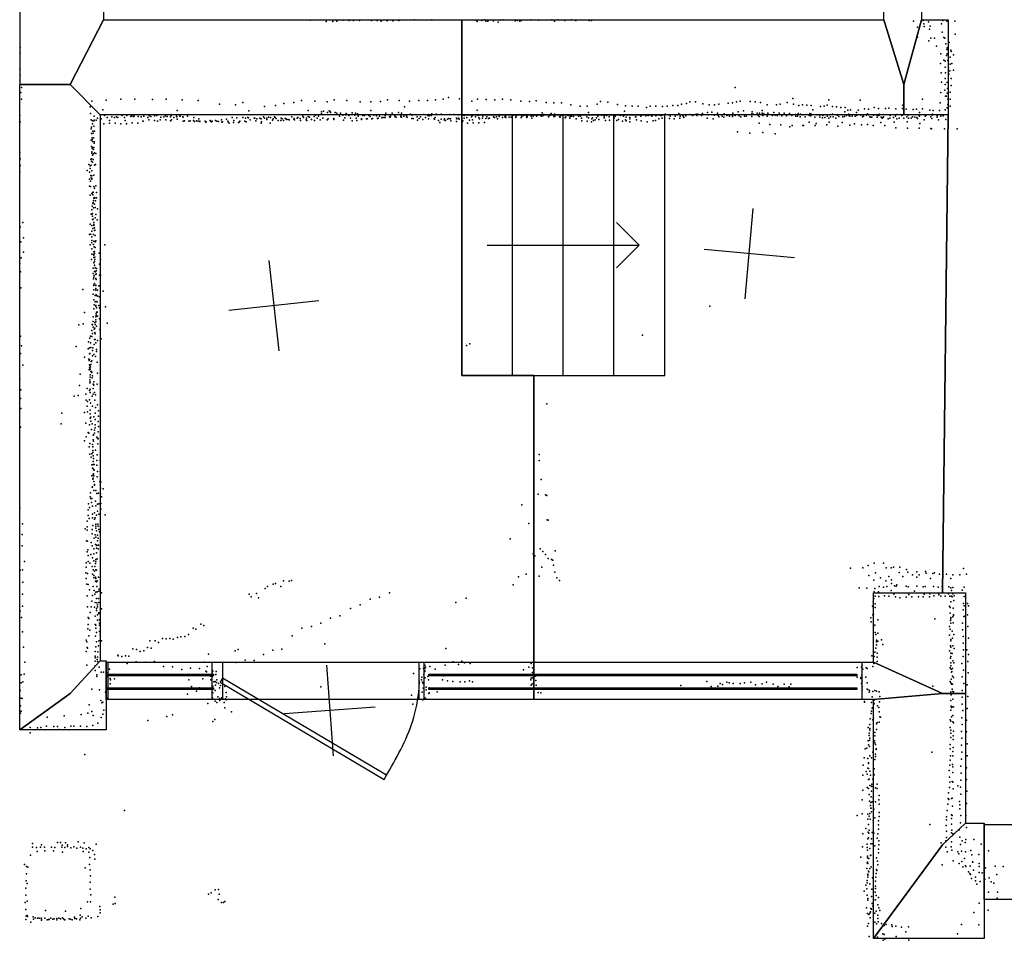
# Model space of a CAD drawing. Header units: millimetres. Extents: x -28060 to 102568, y -43892 to 51757.
# Tile 5 of 25: x 520 to 4863, y -8327 to -4267. Entities that reach past the tile are written whole.
import ezdxf

# ---------------------------------------------------------------- set-up
doc = ezdxf.new("R2010")
doc.units = ezdxf.units.MM
for name, color, linetype in [('DOORS', 7, 'Continuous'), ('P', 9, 'Continuous'), ('PANOS', 10, 'Continuous'), ('ROOMS', 1, 'Continuous'), ('STRUCTS', 4, 'Continuous'), ('WALLS', 3, 'Continuous'), ('WINDOWS', 6, 'Continuous')]:
    doc.layers.add(name, color=color, linetype=linetype)

# ---------------------------------------------------------------- blocks, each defined once
blk = doc.blocks.new('1-Standard_4F')
for points in [[(-590, 42.9766), (589.999, 42.9766), (589.999, 32.9766), (-590, 32.9766), (-590, 42.9766)], [(-590.014, -44.0958), (589.985, -44.0958), (589.985, -54.0958), (-590.014, -54.0958), (-590.014, -44.0958)]]:
    blk.add_lwpolyline(points)
blk = doc.blocks.new('1-Standard_3D')
for points in [[(-403.982, 5.64828), (253.382, 394.931), (263.573, 377.722), (-393.791, -11.5606), (-403.982, 5.64828)], [(263.573, 377.722), (275.367, 357.142), (283.15, 343.495), (290.844, 329.879), (298.429, 316.269), (305.882, 302.642), (313.184, 288.973), (320.313, 275.239), (327.249, 261.416), (333.971, 247.479), (340.456, 233.405), (346.686, 219.17), (352.638, 204.75), (358.291, 190.121), (363.626, 175.258), (368.62, 160.139), (373.253, 144.738), (377.503, 129.032), (381.351, 112.998), (384.774, 96.6102), (387.752, 79.8457), (390.265, 62.6802), (392.29, 45.0899), (393.807, 27.0508), (395.085, -0.90191)]]:
    blk.add_lwpolyline(points)

msp = doc.modelspace()

# ---------------------------------------------------------------- linework, layer by layer
at = {"layer": 'DOORS'}
msp.add_lwpolyline([(1417, -7100.6), (2280.6, -7100.6), (2280.6, -7265.7), (1417, -7265.7), (1417, -7100.6)], dxfattribs=at)
at = {"layer": 'P'}
for p in [(1801, -4269), (1873, -4275), (1901, -4275), (1920, -4273), (1948, -4269), (1974, -4271), (1993, -4270), (2019, -4271), (2072, -4271), (2097, -4271), (2115, -4273), (2141, -4272), (2167, -4272), (2193, -4270), (2261, -4268), (2338, -4268), (2532, -4269), (2539, -4275), (2559, -4271), (2569, -4268), (2576, -4274), (2585, -4273), (2611, -4272), (2631, -4278), (2640, -4269), (2652, -4268), (2706, -4272), (2715, -4271), (2727, -4273), (2733, -4271), (2776, -4268), (2809, -4269), (2868, -4268), (2879, -4273), (2896, -4268), (2925, -4270), (2953, -4268), (2973, -4270), (3032, -4271), (3042, -4271), (4463, -4273), (4505, -4271), (4509, -4286), (4510, -4297), (4529, -4276), (4537, -4295), (4587, -4286), (4592, -4270), (4610, -4273), (4645, -4273), (4481, -4300), (4534, -4309), (4589, -4322), (4647, -4331), (4480, -4344), (4530, -4360), (4540, -4348), (4555, -4348), (4565, -4384), (4596, -4346), (4601, -4348), (4606, -4373), (4620, -4367), (522, -4389), (523, -4413), (4583, -4418), (4608, -4425), (4610, -4399), (4611, -4391), (4612, -4418), (4628, -4401), (4629, -4408), (4639, -4422), (4582, -4460), (4596, -4446), (4603, -4450), (4614, -4447), (4624, -4463), (4625, -4432), (4632, -4460), (521, -4485), (522, -4511), (4585, -4502), (4602, -4476), (4604, -4502), (4618, -4481), (4619, -4508), (4623, -4493), (4639, -4490), (521, -4534), (4587, -4543), (4602, -4527), (4603, -4553), (4612, -4544), (4629, -4526), (4629, -4557), (525, -4588), (528, -4566), (3677, -4566), (4583, -4588), (4601, -4578), (4611, -4591), (4613, -4570), (4625, -4587), (529, -4618), (839, -4626), (902, -4622), (966, -4618), (1029, -4617), (1106, -4619), (1167, -4617), (1237, -4621), (1308, -4624), (1402, -4639), (1472, -4642), (1505, -4632), (1649, -4646), (1685, -4636), (1729, -4633), (1763, -4624), (1823, -4627), (1877, -4630), (1908, -4620), (1964, -4624), (2023, -4630), (2069, -4629), (2112, -4628), (2143, -4621), (2194, -4624), (2240, -4626), (2281, -4624), (2319, -4623), (2355, -4620), (2389, -4618), (2412, -4610), (2460, -4616), (2515, -4626), (2540, -4617), (2578, -4619), (2616, -4620), (2650, -4618), (2687, -4620), (2731, -4626), (2769, -4628), (2799, -4625), (2842, -4632), (2876, -4634), (2910, -4634), (2951, -4642), (3067, -4639), (3082, -4628), (3114, -4631), (3157, -4641), (3402, -4646), (3423, -4645), (3440, -4639), (3462, -4636), (3477, -4629), (3501, -4630), (3534, -4638), (3562, -4642), (3585, -4642), (3604, -4639), (3645, -4635), (3665, -4634), (3682, -4630), (3699, -4626), (3743, -4628), (3765, -4629), (3788, -4632), (3818, -4642), (3858, -4642), (3875, -4640), (3906, -4632), (3931, -4614), (3933, -4640), (3957, -4645), (3973, -4643), (3992, -4644), (4011, -4645), (4082, -4644), (4090, -4621), (4227, -4622), (4416, -4644), (4503, -4618), (4580, -4634), (4604, -4605), (4609, -4604), (4614, -4618), (4615, -4641), (4625, -4618), (521, -4690), (832, -4652), (833, -4681), (876, -4687), (887, -4664), (895, -4689), (973, -4690), (993, -4690), (1126, -4689), (1189, -4689), (1215, -4667), (1531, -4669), (1601, -4650), (1793, -4667), (1825, -4688), (1852, -4674), (1852, -4682), (1861, -4670), (1878, -4677), (1885, -4669), (1890, -4672), (1892, -4677), (1912, -4677), (1919, -4679), (1936, -4679), (1946, -4688), (1959, -4686), (1961, -4681), (1972, -4689), (1987, -4678), (1999, -4688), (2001, -4679), (2011, -4682), (2034, -4689), (2041, -4690), (2060, -4690), (2069, -4668), (2083, -4688), (2132, -4689), (2136, -4680), (2163, -4679), (2191, -4677), (2204, -4680), (2217, -4686), (2218, -4652), (2226, -4690), (2244, -4683), (2251, -4688), (2269, -4687), (2303, -4685), (2321, -4689), (2324, -4685), (2335, -4689), (2338, -4682), (2358, -4683), (2380, -4684), (2418, -4685), (2435, -4685), (2455, -4687), (2481, -4690), (2539, -4666), (2543, -4689), (2696, -4690), (2711, -4690), (2742, -4689), (2805, -4688), (2818, -4687), (2819, -4688), (2825, -4678), (2833, -4685), (2857, -4689), (2865, -4681), (2879, -4684), (2908, -4689), (2926, -4686), (2940, -4689), (2992, -4649), (3024, -4649), (3029, -4677), (3087, -4688), (3109, -4690), (3170, -4689), (3188, -4671), (3193, -4647), (3222, -4649), (3249, -4649), (3261, -4687), (3278, -4686), (3285, -4654), (3293, -4690), (3302, -4649), (3308, -4690), (3326, -4648), (3347, -4688), (3350, -4690), (3356, -4650), (3367, -4683), (3377, -4648), (3383, -4686), (3419, -4687), (3428, -4681), (3445, -4689), (3476, -4685), (3484, -4687), (3490, -4689), (3505, -4684), (3507, -4689), (3512, -4684), (3528, -4689), (3531, -4685), (3532, -4681), (3554, -4677), (3557, -4687), (3574, -4675), (3585, -4688), (3599, -4679), (3602, -4689), (3628, -4682), (3640, -4689), (3646, -4686), (3666, -4680), (3676, -4689), (3689, -4674), (3713, -4669), (3750, -4682), (3751, -4673), (3756, -4683), (3773, -4679), (3778, -4689), (3783, -4680), (3795, -4668), (3795, -4680), (3799, -4681), (3799, -4690), (3805, -4683), (3821, -4680), (3824, -4685), (3841, -4690), (3847, -4677), (3853, -4688), (3861, -4688), (3861, -4690), (3870, -4680), (3893, -4680), (3904, -4687), (3916, -4681), (3916, -4684), (3926, -4689), (3942, -4685), (3954, -4681), (3964, -4684), (3975, -4687), (3989, -4685), (4003, -4690), (4006, -4681), (4012, -4683), (4019, -4665), (4037, -4687), (4049, -4688), (4053, -4650), (4054, -4686), (4063, -4690), (4069, -4648), (4091, -4687), (4105, -4684), (4106, -4650), (4124, -4652), (4126, -4688), (4128, -4688), (4143, -4654), (4149, -4687), (4160, -4674), (4161, -4655), (4167, -4690), (4173, -4666), (4177, -4683), (4185, -4664), (4206, -4687), (4206, -4687), (4211, -4677), (4213, -4690), (4219, -4666), (4230, -4688), (4240, -4687), (4247, -4660), (4256, -4688), (4260, -4682), (4264, -4661), (4264, -4687), (4287, -4688), (4290, -4655), (4303, -4690), (4309, -4658), (4310, -4690), (4311, -4683), (4339, -4658), (4354, -4657), (4360, -4690), (4362, -4686), (4385, -4660), (4390, -4685), (4411, -4689), (4414, -4686), (4415, -4658), (4431, -4661), (4438, -4688), (4462, -4663), (4465, -4686), (4476, -4662), (4489, -4677), (4503, -4660), (4519, -4686), (4519, -4688), (4535, -4666), (4545, -4688), (4547, -4684), (4549, -4667), (4578, -4667), (4578, -4668), (4603, -4664), (4611, -4656), (4624, -4648), (523, -4718), (836, -4709), (841, -4713), (841, -4727), (847, -4713), (849, -4692), (849, -4710), (858, -4710), (864, -4702), (880, -4705), (891, -4726), (907, -4698), (916, -4711), (916, -4724), (927, -4695), (939, -4699), (941, -4724), (948, -4695), (954, -4698), (967, -4727), (983, -4698), (985, -4711), (992, -4726), (1011, -4694), (1015, -4691), (1017, -4722), (1023, -4694), (1025, -4693), (1042, -4723), (1043, -4694), (1056, -4695), (1064, -4714), (1065, -4714), (1068, -4693), (1085, -4698), (1090, -4709), (1092, -4691), (1099, -4694), (1115, -4691), (1115, -4711), (1128, -4714), (1140, -4708), (1143, -4697), (1157, -4695), (1163, -4691), (1165, -4708), (1171, -4694), (1185, -4696), (1186, -4713), (1190, -4708), (1200, -4698), (1212, -4692), (1213, -4696), (1215, -4706), (1227, -4692), (1228, -4692), (1240, -4696), (1241, -4714), (1242, -4697), (1247, -4713), (1260, -4693), (1266, -4714), (1273, -4713), (1287, -4712), (1288, -4698), (1291, -4716), (1300, -4713), (1307, -4715), (1311, -4704), (1315, -4714), (1315, -4716), (1338, -4714), (1341, -4719), (1343, -4718), (1361, -4712), (1362, -4715), (1366, -4718), (1370, -4714), (1384, -4711), (1390, -4714), (1398, -4716), (1411, -4709), (1412, -4719), (1415, -4717), (1433, -4706), (1438, -4714), (1440, -4718), (1445, -4723), (1457, -4698), (1464, -4721), (1465, -4711), (1479, -4700), (1485, -4721), (1489, -4719), (1492, -4714), (1505, -4698), (1513, -4715), (1517, -4702), (1519, -4717), (1527, -4699), (1530, -4700), (1537, -4708), (1554, -4701), (1557, -4702), (1562, -4713), (1567, -4704), (1579, -4702), (1585, -4704), (1585, -4723), (1587, -4717), (1596, -4695), (1601, -4702), (1611, -4701), (1611, -4707), (1618, -4697), (1626, -4723), (1627, -4699), (1635, -4710), (1638, -4705), (1644, -4695), (1648, -4699), (1652, -4703), (1660, -4711), (1673, -4712), (1674, -4701), (1678, -4704), (1684, -4712), (1691, -4703), (1695, -4703), (1697, -4707), (1705, -4707), (1709, -4709), (1721, -4696), (1729, -4706), (1731, -4703), (1733, -4709), (1745, -4702), (1748, -4699), (1758, -4703), (1759, -4712), (1770, -4692), (1772, -4698), (1784, -4709), (1785, -4701), (1787, -4712), (1793, -4694), (1799, -4697), (1808, -4707), (1820, -4694), (1821, -4711), (1832, -4702), (1838, -4693), (1846, -4709), (1857, -4702), (1876, -4708), (1881, -4704), (1906, -4703), (1906, -4707), (1931, -4693), (1949, -4710), (1954, -4700), (1979, -4702), (1987, -4713), (2004, -4702), (2008, -4711), (2013, -4692), (2028, -4705), (2028, -4707), (2050, -4705), (2053, -4705), (2067, -4694), (2073, -4704), (2077, -4703), (2094, -4691), (2099, -4703), (2102, -4702), (2107, -4693), (2108, -4692), (2118, -4700), (2119, -4699), (2127, -4698), (2133, -4698), (2152, -4696), (2155, -4697), (2156, -4693), (2175, -4691), (2176, -4696), (2181, -4697), (2201, -4691), (2201, -4696), (2205, -4697), (2215, -4692), (2226, -4695), (2230, -4697), (2250, -4703), (2256, -4703), (2274, -4695), (2275, -4710), (2283, -4703), (2288, -4696), (2299, -4707), (2311, -4699), (2324, -4705), (2327, -4691), (2348, -4705), (2350, -4706), (2353, -4699), (2368, -4711), (2373, -4720), (2380, -4706), (2393, -4708), (2394, -4704), (2398, -4711), (2407, -4706), (2414, -4703), (2421, -4705), (2422, -4713), (2447, -4701), (2447, -4716), (2449, -4705), (2456, -4701), (2459, -4706), (2472, -4719), (2475, -4713), (2481, -4702), (2493, -4698), (2495, -4723), (2504, -4710), (2514, -4695), (2516, -4691), (2518, -4709), (2520, -4722), (2531, -4695), (2545, -4700), (2546, -4722), (2548, -4704), (2562, -4702), (2563, -4692), (2570, -4720), (2577, -4703), (2581, -4695), (2588, -4703), (2592, -4701), (2611, -4696), (2615, -4698), (2623, -4695), (2623, -4695), (2628, -4704), (2636, -4694), (2650, -4699), (2660, -4695), (2663, -4694), (2665, -4698), (2680, -4697), (2689, -4697), (2709, -4698), (2710, -4693), (2732, -4699), (2735, -4694), (2756, -4692), (2757, -4699), (2759, -4694), (2776, -4692), (2779, -4701), (2786, -4692), (2800, -4693), (2821, -4693), (2828, -4691), (2853, -4695), (2876, -4694), (2881, -4694), (2902, -4696), (2904, -4697), (2926, -4700), (2929, -4696), (2947, -4702), (2948, -4694), (2954, -4692), (2963, -4694), (2975, -4705), (2985, -4693), (2994, -4692), (2998, -4701), (3000, -4713), (3022, -4695), (3023, -4714), (3030, -4700), (3043, -4718), (3044, -4705), (3047, -4700), (3051, -4712), (3059, -4709), (3064, -4700), (3071, -4692), (3075, -4707), (3098, -4692), (3098, -4700), (3105, -4711), (3121, -4696), (3122, -4710), (3142, -4700), (3147, -4692), (3154, -4711), (3162, -4707), (3179, -4714), (3184, -4693), (3193, -4708), (3195, -4697), (3196, -4713), (3211, -4704), (3211, -4717), (3212, -4698), (3212, -4699), (3237, -4695), (3238, -4696), (3241, -4708), (3260, -4693), (3261, -4713), (3283, -4691), (3288, -4717), (3309, -4692), (3314, -4713), (3325, -4711), (3327, -4691), (3339, -4704), (3355, -4702), (3386, -4703), (3389, -4693), (3407, -4704), (3412, -4693), (3432, -4701), (3434, -4693), (3449, -4695), (3450, -4698), (3458, -4691), (3553, -4701), (3580, -4704), (3604, -4696), (3619, -4692), (3626, -4697), (3652, -4692), (3664, -4691), (3665, -4694), (3694, -4691), (3701, -4695), (3718, -4693), (3725, -4693), (3750, -4694), (3782, -4694), (3782, -4723), (3818, -4693), (3829, -4729), (3878, -4731), (3882, -4691), (3903, -4691), (3928, -4733), (3944, -4693), (3951, -4693), (3963, -4696), (3975, -4733), (3985, -4695), (4003, -4719), (4010, -4691), (4028, -4697), (4029, -4733), (4033, -4725), (4050, -4697), (4061, -4700), (4072, -4699), (4080, -4731), (4082, -4693), (4090, -4701), (4091, -4719), (4097, -4695), (4108, -4696), (4120, -4701), (4133, -4694), (4148, -4720), (4151, -4696), (4159, -4694), (4179, -4691), (4182, -4692), (4182, -4693), (4182, -4732), (4192, -4693), (4203, -4726), (4205, -4692), (4234, -4731), (4238, -4695), (4242, -4693), (4260, -4730), (4271, -4695), (4275, -4697), (4279, -4697), (4285, -4733), (4303, -4697), (4319, -4721), (4321, -4697), (4325, -4701), (4328, -4698), (4331, -4696), (4337, -4733), (4351, -4704), (4359, -4701), (4375, -4698), (4375, -4699), (4377, -4719), (4383, -4692), (4389, -4704), (4399, -4701), (4420, -4702), (4421, -4701), (4433, -4695), (4435, -4718), (4441, -4702), (4452, -4701), (4458, -4695), (4469, -4697), (4478, -4699), (4481, -4703), (4488, -4691), (4489, -4693), (4491, -4725), (4510, -4708), (4515, -4693), (4540, -4696), (4544, -4703), (4567, -4691), (4568, -4697), (4573, -4708), (4584, -4692), (4594, -4691), (4605, -4707), (836, -4748), (837, -4741), (837, -4769), (843, -4758), (844, -4767), (847, -4737), (851, -4758), (3687, -4762), (3741, -4767), (3799, -4764), (3853, -4771), (3917, -4740), (3978, -4734), (4129, -4737), (4385, -4744), (4436, -4745), (4488, -4746), (4540, -4747), (4542, -4748), (4600, -4749), (4656, -4748), (836, -4798), (840, -4788), (840, -4795), (842, -4804), (846, -4788), (849, -4806), (849, -4811), (521, -4853), (837, -4826), (838, -4855), (839, -4850), (840, -4835), (841, -4831), (846, -4839), (846, -4858), (847, -4831), (851, -4854), (857, -4857), (522, -4881), (826, -4906), (835, -4882), (837, -4880), (837, -4891), (841, -4865), (841, -4895), (845, -4884), (855, -4905), (521, -4938), (522, -4910), (818, -4932), (828, -4940), (831, -4911), (832, -4924), (836, -4909), (839, -4933), (850, -4908), (828, -4971), (833, -4979), (834, -4954), (836, -4964), (838, -4955), (838, -4967), (838, -4970), (848, -4953), (828, -5001), (833, -5003), (838, -5033), (842, -5031), (845, -5028), (848, -5002), (851, -5010), (856, -5000), (860, -5029), (831, -5041), (843, -5040), (843, -5078), (845, -5074), (846, -5064), (847, -5054), (850, -5081), (851, -5051), (852, -5054), (855, -5066), (860, -5052), (836, -5124), (838, -5105), (840, -5090), (842, -5122), (846, -5097), (854, -5096), (863, -5101), (534, -5162), (839, -5125), (841, -5148), (842, -5134), (845, -5147), (847, -5162), (854, -5141), (857, -5126), (862, -5150), (522, -5181), (832, -5169), (839, -5174), (839, -5200), (843, -5188), (847, -5170), (847, -5174), (850, -5185), (851, -5197), (852, -5195), (525, -5247), (537, -5229), (829, -5215), (835, -5213), (838, -5225), (839, -5241), (839, -5251), (846, -5215), (847, -5244), (853, -5219), (853, -5246), (857, -5243), (537, -5293), (831, -5260), (839, -5278), (846, -5259), (848, -5291), (849, -5269), (851, -5289), (851, -5298), (854, -5272), (871, -5296), (896, -5260), (527, -5317), (837, -5324), (839, -5301), (846, -5303), (847, -5305), (847, -5316), (848, -5340), (851, -5334), (852, -5314), (852, -5325), (877, -5325), (521, -5343), (524, -5379), (845, -5363), (850, -5351), (850, -5377), (851, -5349), (853, -5362), (855, -5379), (858, -5375), (859, -5364), (873, -5345), (845, -5387), (846, -5410), (847, -5403), (849, -5395), (856, -5391), (856, -5408), (858, -5388), (858, -5413), (873, -5393), (877, -5394), (526, -5450), (799, -5457), (847, -5458), (848, -5437), (848, -5440), (850, -5430), (856, -5438), (856, -5453), (857, -5439), (857, -5460), (863, -5460), (870, -5441), (888, -5465), (845, -5478), (848, -5503), (854, -5483), (854, -5512), (857, -5510), (858, -5481), (860, -5483), (862, -5512), (865, -5487), (872, -5489), (807, -5558), (847, -5542), (849, -5525), (856, -5527), (856, -5530), (859, -5538), (859, -5557), (862, -5557), (869, -5528), (872, -5538), (899, -5534), (3565, -5531), (844, -5577), (844, -5598), (852, -5602), (856, -5590), (856, -5599), (857, -5578), (858, -5564), (858, -5572), (864, -5575), (872, -5586), (781, -5613), (801, -5609), (838, -5638), (840, -5612), (841, -5613), (845, -5623), (849, -5632), (852, -5628), (853, -5612), (859, -5619), (874, -5634), (906, -5605), (524, -5663), (824, -5687), (830, -5672), (833, -5663), (838, -5664), (841, -5651), (851, -5678), (852, -5647), (853, -5653), (853, -5678), (864, -5682), (880, -5674), (3267, -5658), (528, -5706), (769, -5709), (823, -5719), (829, -5714), (833, -5692), (835, -5713), (841, -5726), (843, -5714), (849, -5700), (856, -5692), (859, -5721), (860, -5730), (2491, -5704), (2506, -5696), (524, -5739), (806, -5756), (826, -5764), (827, -5770), (828, -5740), (828, -5766), (830, -5739), (836, -5774), (839, -5771), (842, -5750), (847, -5744), (855, -5753), (534, -5791), (827, -5811), (829, -5789), (829, -5803), (830, -5792), (831, -5808), (833, -5798), (834, -5818), (835, -5787), (837, -5819), (862, -5778), (521, -5853), (787, -5830), (830, -5856), (832, -5833), (832, -5844), (838, -5823), (840, -5846), (841, -5838), (864, -5826), (526, -5900), (785, -5880), (818, -5894), (829, -5902), (830, -5869), (831, -5864), (832, -5896), (844, -5874), (844, -5893), (848, -5864), (848, -5879), (862, -5874), (524, -5938), (761, -5928), (779, -5924), (812, -5919), (814, -5945), (828, -5944), (832, -5911), (840, -5928), (844, -5918), (850, -5911), (852, -5945), (855, -5922), (526, -5982), (818, -5971), (820, -5951), (832, -5989), (833, -5958), (841, -5971), (855, -5977), (863, -5966), (868, -5992), (2845, -5961), (706, -6003), (806, -6000), (820, -5996), (832, -6005), (832, -6024), (834, -6020), (848, -6019), (854, -6003), (854, -6030), (868, -6015), (524, -6064), (704, -6050), (812, -6046), (828, -6054), (835, -6037), (837, -6074), (840, -6050), (851, -6078), (853, -6054), (853, -6067), (866, -6039), (868, -6061), (814, -6106), (822, -6088), (825, -6090), (844, -6100), (844, -6120), (846, -6098), (850, -6090), (861, -6108), (863, -6113), (867, -6085), (867, -6115), (807, -6124), (827, -6151), (830, -6136), (841, -6141), (843, -6151), (843, -6167), (846, -6126), (855, -6165), (865, -6137), (830, -6183), (836, -6197), (838, -6181), (843, -6176), (844, -6191), (846, -6202), (862, -6186), (2812, -6184), (838, -6230), (841, -6245), (845, -6215), (845, -6228), (846, -6250), (849, -6228), (849, -6253), (861, -6211), (861, -6232), (875, -6211), (2812, -6211), (839, -6278), (843, -6293), (844, -6289), (845, -6274), (846, -6270), (848, -6278), (862, -6283), (863, -6260), (876, -6259), (2820, -6295), (840, -6328), (842, -6327), (848, -6303), (850, -6317), (850, -6320), (874, -6303), (877, -6333), (879, -6307), (889, -6336), (832, -6371), (833, -6353), (834, -6379), (838, -6379), (847, -6343), (857, -6344), (861, -6357), (868, -6355), (877, -6358), (881, -6372), (2808, -6360), (2840, -6363), (2845, -6365), (521, -6422), (824, -6402), (829, -6419), (837, -6397), (841, -6413), (855, -6390), (856, -6411), (864, -6404), (870, -6402), (878, -6426), (879, -6400), (2735, -6406), (822, -6453), (823, -6428), (827, -6467), (841, -6447), (842, -6464), (851, -6442), (851, -6470), (854, -6464), (860, -6452), (863, -6435), (869, -6448), (897, -6450), (533, -6490), (810, -6513), (818, -6478), (818, -6504), (843, -6497), (856, -6509), (857, -6492), (857, -6500), (865, -6492), (866, -6500), (2766, -6489), (2847, -6472), (2851, -6474), (531, -6537), (818, -6518), (840, -6516), (840, -6534), (849, -6553), (853, -6539), (857, -6549), (859, -6521), (864, -6540), (867, -6553), (870, -6515), (873, -6526), (2684, -6557), (532, -6588), (815, -6566), (819, -6567), (836, -6572), (840, -6587), (848, -6600), (855, -6581), (859, -6597), (861, -6585), (861, -6586), (864, -6566), (867, -6601), (868, -6584), (2816, -6601), (818, -6614), (821, -6605), (822, -6630), (835, -6625), (841, -6641), (847, -6623), (860, -6618), (2786, -6622), (2792, -6631), (2828, -6613), (2840, -6625), (2852, -6643), (2882, -6609), (542, -6657), (813, -6681), (814, -6663), (822, -6656), (830, -6664), (840, -6678), (847, -6653), (852, -6678), (855, -6666), (857, -6647), (857, -6656), (862, -6645), (2823, -6682), (2866, -6648), (2872, -6651), (2875, -6672), (4185, -6686), (4239, -6684), (4263, -6674), (4290, -6664), (4330, -6664), (4343, -6685), (4364, -6684), (4374, -6681), (4403, -6682), (4684, -6688), (523, -6694), (533, -6693), (812, -6707), (813, -6731), (820, -6710), (842, -6713), (845, -6693), (847, -6718), (848, -6729), (850, -6699), (855, -6725), (857, -6693), (857, -6731), (859, -6694), (868, -6726), (2721, -6724), (2755, -6713), (2812, -6721), (2881, -6703), (2889, -6729), (4266, -6718), (4296, -6706), (4317, -6728), (4354, -6722), (4399, -6705), (4416, -6722), (4432, -6692), (4438, -6703), (4458, -6715), (4478, -6702), (4478, -6725), (4488, -6715), (4516, -6701), (4519, -6708), (4538, -6731), (4548, -6709), (4555, -6706), (4578, -6712), (4593, -6707), (4609, -6712), (4637, -6716), (4667, -6716), (4697, -6712), (534, -6748), (817, -6756), (822, -6758), (845, -6767), (855, -6743), (856, -6743), (860, -6746), (861, -6767), (862, -6742), (1603, -6775), (1614, -6766), (1639, -6757), (1649, -6754), (1672, -6766), (1684, -6742), (1709, -6743), (1719, -6740), (2697, -6759), (2901, -6740), (4223, -6773), (4257, -6774), (4288, -6739), (4292, -6775), (4311, -6767), (4330, -6769), (4341, -6741), (4345, -6766), (4366, -6738), (4366, -6753), (4379, -6764), (4387, -6765), (4389, -6759), (4430, -6765), (4440, -6768), (4477, -6765), (4506, -6768), (4514, -6767), (4551, -6766), (4571, -6769), (4590, -6767), (4619, -6768), (4627, -6732), (4628, -6772), (4636, -6771), (4686, -6770), (533, -6801), (818, -6808), (828, -6781), (841, -6807), (849, -6784), (852, -6801), (857, -6792), (862, -6790), (869, -6788), (871, -6778), (882, -6795), (1532, -6801), (1541, -6813), (1565, -6798), (1574, -6816), (2108, -6814), (2152, -6795), (2490, -6818), (4289, -6790), (4290, -6791), (4294, -6809), (4308, -6790), (4310, -6811), (4335, -6808), (4354, -6809), (4365, -6785), (4376, -6800), (4383, -6813), (4403, -6817), (4430, -6814), (4442, -6802), (4456, -6812), (4467, -6787), (4485, -6812), (4505, -6813), (4510, -6801), (4534, -6812), (4535, -6799), (4552, -6808), (4575, -6798), (4575, -6804), (4583, -6810), (4602, -6809), (4618, -6799), (4623, -6810), (4630, -6809), (4631, -6784), (4634, -6812), (4637, -6799), (4643, -6808), (4678, -6783), (4687, -6811), (533, -6854), (819, -6856), (836, -6857), (839, -6831), (851, -6858), (854, -6838), (859, -6820), (861, -6839), (863, -6857), (864, -6847), (868, -6819), (869, -6838), (2022, -6847), (2066, -6822), (2444, -6838), (4282, -6854), (4285, -6835), (4288, -6820), (4294, -6843), (4294, -6860), (4622, -6854), (4624, -6860), (4628, -6834), (4641, -6829), (4683, -6841), (4686, -6852), (4701, -6841), (4705, -6852), (523, -6875), (529, -6903), (822, -6904), (832, -6882), (853, -6897), (859, -6873), (860, -6864), (864, -6891), (870, -6883), (870, -6886), (882, -6865), (1933, -6896), (1979, -6864), (4275, -6905), (4283, -6891), (4286, -6889), (4625, -6885), (4627, -6903), (4636, -6900), (4638, -6863), (4640, -6892), (4640, -6894), (4682, -6870), (4685, -6899), (4691, -6897), (4701, -6891), (822, -6934), (826, -6908), (853, -6935), (857, -6937), (864, -6915), (872, -6913), (873, -6929), (873, -6937), (1319, -6933), (1332, -6939), (1807, -6943), (1849, -6928), (1891, -6907), (4276, -6923), (4286, -6944), (4292, -6937), (4306, -6913), (4557, -6909), (4621, -6943), (4626, -6917), (4627, -6910), (4627, -6929), (4638, -6927), (4679, -6929), (4703, -6943), (533, -6966), (821, -6953), (826, -6984), (830, -6959), (855, -6986), (857, -6951), (860, -6970), (873, -6965), (875, -6980), (1216, -6992), (1231, -6989), (1249, -6987), (1265, -6978), (1285, -6951), (1298, -6955), (1722, -6985), (1765, -6951), (4294, -6970), (4297, -6978), (4305, -6972), (4622, -6982), (4625, -6955), (4633, -6963), (4641, -6979), (4679, -6958), (4682, -6987), (538, -7034), (814, -7004), (817, -7011), (857, -7033), (860, -7011), (868, -7028), (869, -7007), (882, -7007), (1095, -7007), (1118, -7006), (1133, -7013), (1151, -6996), (1166, -6998), (1183, -6996), (1198, -6999), (1867, -7019), (4299, -7011), (4300, -7003), (4300, -7024), (4305, -7008), (4322, -7002), (4327, -7023), (4626, -7028), (4627, -7000), (4627, -7007), (4628, -7034), (4635, -6995), (4636, -7028), (4682, -7017), (4705, -6994), (813, -7054), (818, -7036), (820, -7039), (853, -7074), (854, -7053), (863, -7078), (865, -7055), (954, -7069), (955, -7072), (971, -7076), (987, -7073), (1002, -7074), (1020, -7042), (1036, -7045), (1052, -7054), (1068, -7051), (1084, -7036), (1100, -7039), (1354, -7065), (1471, -7050), (1484, -7045), (1596, -7067), (1637, -7047), (1677, -7043), (2400, -7040), (4279, -7072), (4289, -7075), (4292, -7057), (4297, -7039), (4302, -7061), (4302, -7079), (4622, -7050), (4628, -7061), (4628, -7075), (4634, -7062), (4642, -7040), (4682, -7076), (4683, -7046), (4698, -7046), (4706, -7066), (543, -7100), (816, -7114), (853, -7081), (853, -7096), (853, -7116), (862, -7088), (863, -7098), (995, -7107), (1034, -7099), (1075, -7101), (1115, -7097), (1155, -7120), (1195, -7121), (1336, -7100), (1347, -7120), (1475, -7102), (1515, -7092), (1555, -7093), (2307, -7114), (2311, -7122), (2329, -7119), (2397, -7114), (2432, -7099), (2456, -7110), (2471, -7096), (2482, -7104), (2507, -7106), (2777, -7106), (2788, -7117), (4236, -7113), (4283, -7119), (4286, -7100), (4288, -7107), (4302, -7097), (4626, -7083), (4627, -7104), (4628, -7117), (4637, -7094), (4641, -7103), (4676, -7106), (4702, -7098), (527, -7156), (540, -7154), (853, -7137), (861, -7157), (861, -7164), (871, -7123), (880, -7144), (890, -7145), (902, -7147), (910, -7146), (916, -7131), (1235, -7133), (1274, -7127), (1314, -7129), (1341, -7140), (1344, -7143), (1363, -7162), (1368, -7156), (1369, -7136), (1369, -7148), (1371, -7162), (1372, -7140), (1385, -7155), (1387, -7142), (2258, -7151), (2286, -7130), (2302, -7129), (2303, -7155), (2307, -7128), (2308, -7139), (2308, -7141), (2321, -7163), (2353, -7131), (2355, -7155), (2388, -7160), (2742, -7134), (2766, -7123), (2782, -7125), (2783, -7146), (2789, -7126), (2795, -7162), (4214, -7124), (4234, -7123), (4235, -7157), (4239, -7132), (4254, -7125), (4259, -7128), (4625, -7126), (4629, -7132), (4631, -7145), (4632, -7141), (4635, -7129), (4635, -7162), (4678, -7165), (4683, -7135), (4704, -7148), (527, -7192), (534, -7187), (903, -7167), (919, -7173), (919, -7196), (921, -7178), (939, -7174), (1266, -7179), (1278, -7207), (1329, -7174), (1363, -7178), (1373, -7206), (1377, -7187), (1383, -7186), (1384, -7202), (1388, -7190), (1390, -7178), (1397, -7194), (1406, -7204), (1417, -7198), (1426, -7208), (1849, -7209), (2293, -7178), (2294, -7166), (2297, -7188), (2300, -7194), (2303, -7189), (2309, -7169), (2324, -7179), (2386, -7179), (2408, -7183), (2431, -7186), (2464, -7187), (2484, -7187), (2504, -7182), (2518, -7187), (2775, -7179), (2776, -7202), (2777, -7171), (2781, -7196), (2783, -7169), (2797, -7181), (2799, -7202), (3436, -7203), (3552, -7185), (3570, -7207), (3600, -7206), (3610, -7194), (3620, -7199), (3640, -7188), (3650, -7191), (3668, -7194), (3698, -7194), (3717, -7191), (3746, -7189), (3766, -7201), (3795, -7196), (3815, -7189), (3844, -7197), (3864, -7208), (3893, -7198), (3914, -7209), (3922, -7198), (4214, -7166), (4230, -7168), (4230, -7172), (4234, -7194), (4236, -7208), (4237, -7184), (4252, -7166), (4259, -7191), (4548, -7206), (4625, -7186), (4627, -7192), (4629, -7176), (4631, -7197), (4635, -7197), (4640, -7168), (4685, -7194), (4700, -7200), (522, -7226), (838, -7220), (873, -7222), (899, -7233), (902, -7210), (1261, -7241), (1301, -7228), (1313, -7214), (1369, -7212), (1373, -7235), (1382, -7225), (1402, -7213), (1431, -7234), (2249, -7246), (2278, -7252), (2296, -7233), (2300, -7215), (2313, -7211), (2314, -7222), (2325, -7239), (2327, -7214), (2327, -7235), (2362, -7231), (2475, -7218), (2776, -7220), (2782, -7216), (2788, -7211), (2800, -7215), (2807, -7234), (2819, -7236), (3560, -7217), (3579, -7218), (4236, -7222), (4259, -7219), (4262, -7221), (4268, -7233), (4269, -7226), (4283, -7230), (4293, -7225), (4300, -7228), (4312, -7231), (4315, -7252), (4627, -7231), (4629, -7244), (4634, -7219), (4636, -7230), (4639, -7231), (4678, -7225), (4703, -7252), (524, -7293), (526, -7259), (531, -7261), (827, -7288), (878, -7269), (883, -7280), (887, -7277), (906, -7258), (1350, -7282), (1352, -7263), (1371, -7257), (1383, -7273), (1390, -7279), (1394, -7253), (1402, -7260), (1403, -7270), (1411, -7258), (1414, -7262), (1422, -7278), (1428, -7262), (1431, -7266), (1433, -7253), (2255, -7286), (2298, -7267), (2310, -7259), (4247, -7274), (4247, -7277), (4277, -7279), (4280, -7254), (4283, -7266), (4286, -7279), (4290, -7268), (4290, -7284), (4304, -7293), (4313, -7275), (4628, -7270), (4629, -7294), (4637, -7264), (4678, -7255), (4678, -7285), (524, -7326), (527, -7317), (716, -7337), (791, -7331), (821, -7325), (838, -7318), (844, -7336), (887, -7330), (891, -7312), (1195, -7332), (1425, -7302), (1455, -7319), (4276, -7327), (4278, -7317), (4281, -7303), (4282, -7302), (4310, -7301), (4312, -7320), (4627, -7312), (4630, -7301), (4637, -7297), (4637, -7335), (4640, -7298), (4680, -7314), (4699, -7305), (639, -7383), (641, -7343), (746, -7383), (760, -7383), (788, -7383), (843, -7379), (865, -7369), (880, -7344), (1086, -7357), (1170, -7340), (1373, -7362), (1381, -7353), (4271, -7376), (4272, -7351), (4283, -7354), (4287, -7346), (4300, -7372), (4302, -7367), (4311, -7365), (4315, -7341), (4317, -7343), (4625, -7354), (4627, -7361), (4630, -7342), (4636, -7363), (4639, -7368), (4676, -7346), (4678, -7375), (4697, -7356), (521, -7396), (566, -7412), (567, -7389), (599, -7390), (614, -7389), (671, -7384), (687, -7384), (695, -7398), (719, -7388), (817, -7384), (4263, -7388), (4267, -7413), (4268, -7424), (4270, -7400), (4271, -7393), (4292, -7410), (4292, -7426), (4299, -7398), (4625, -7389), (4627, -7414), (4628, -7400), (4638, -7426), (4639, -7405), (4674, -7406), (4697, -7408), (4263, -7448), (4265, -7465), (4269, -7445), (4270, -7436), (4291, -7448), (4292, -7456), (4296, -7464), (4624, -7463), (4627, -7432), (4638, -7441), (4675, -7467), (4676, -7436), (4700, -7460), (808, -7508), (4249, -7482), (4257, -7480), (4269, -7473), (4284, -7498), (4296, -7506), (4298, -7483), (4298, -7485), (4544, -7497), (4625, -7483), (4626, -7513), (4637, -7494), (4637, -7513), (4638, -7477), (4676, -7497), (4699, -7513), (4241, -7554), (4246, -7522), (4262, -7525), (4264, -7547), (4265, -7545), (4271, -7514), (4278, -7522), (4293, -7529), (4295, -7517), (4623, -7555), (4624, -7533), (4635, -7551), (4675, -7528), (4239, -7599), (4254, -7583), (4259, -7594), (4262, -7568), (4265, -7569), (4270, -7581), (4273, -7599), (4287, -7593), (4289, -7571), (4289, -7597), (4620, -7578), (4636, -7562), (4636, -7587), (4671, -7559), (4673, -7590), (4697, -7566), (4265, -7618), (4268, -7617), (4279, -7638), (4283, -7616), (4302, -7638), (4622, -7608), (4623, -7630), (4633, -7626), (4636, -7630), (4671, -7621), (4696, -7618), (4240, -7665), (4259, -7653), (4264, -7657), (4268, -7684), (4270, -7644), (4278, -7647), (4278, -7669), (4279, -7649), (4295, -7654), (4302, -7658), (4618, -7676), (4621, -7653), (4638, -7659), (4659, -7646), (4670, -7652), (4671, -7683), (4698, -7670), (4237, -7707), (4269, -7713), (4275, -7719), (4276, -7694), (4281, -7716), (4285, -7699), (4296, -7716), (4310, -7708), (4311, -7689), (4312, -7726), (4614, -7726), (4616, -7702), (4619, -7706), (4631, -7702), (4633, -7700), (4666, -7715), (4668, -7729), (4697, -7724), (983, -7755), (4236, -7769), (4262, -7771), (4271, -7768), (4273, -7732), (4275, -7744), (4276, -7745), (4277, -7760), (4288, -7749), (4311, -7763), (4612, -7754), (4631, -7773), (4635, -7736), (4667, -7747), (4215, -7776), (4261, -7793), (4265, -7816), (4268, -7779), (4272, -7793), (4285, -7799), (4292, -7787), (4309, -7800), (4311, -7781), (4535, -7816), (4608, -7782), (4608, -7795), (4630, -7790), (4631, -7815), (4634, -7776), (4670, -7809), (4671, -7777), (4694, -7777), (4240, -7858), (4252, -7834), (4263, -7850), (4266, -7854), (4268, -7842), (4280, -7851), (4288, -7855), (4305, -7858), (4309, -7818), (4309, -7837), (4607, -7821), (4608, -7845), (4631, -7853), (4632, -7841), (4637, -7858), (4665, -7840), (4697, -7829), (577, -7900), (687, -7896), (700, -7896), (723, -7897), (779, -7893), (805, -7897), (858, -7903), (4259, -7903), (4262, -7879), (4264, -7875), (4274, -7901), (4277, -7879), (4282, -7901), (4303, -7876), (4310, -7889), (4585, -7897), (4606, -7888), (4608, -7873), (4630, -7893), (4667, -7872), (4670, -7904), (4678, -7888), (4691, -7895), (4694, -7883), (4729, -7882), (4762, -7903), (577, -7916), (594, -7917), (597, -7936), (612, -7916), (616, -7906), (630, -7916), (631, -7932), (661, -7916), (669, -7933), (675, -7917), (707, -7916), (708, -7908), (709, -7938), (720, -7917), (731, -7906), (731, -7914), (746, -7919), (760, -7915), (773, -7920), (789, -7916), (799, -7920), (801, -7936), (814, -7923), (826, -7918), (826, -7939), (832, -7923), (843, -7931), (4238, -7915), (4258, -7918), (4260, -7929), (4270, -7922), (4293, -7911), (4308, -7925), (4309, -7941), (4310, -7906), (4606, -7916), (4612, -7937), (4629, -7915), (4632, -7930), (4659, -7937), (4663, -7946), (4674, -7934), (4693, -7937), (4716, -7931), (4793, -7933), (568, -7952), (830, -7962), (850, -7948), (852, -7969), (4231, -7960), (4258, -7986), (4260, -7956), (4260, -7963), (4260, -7982), (4261, -7989), (4266, -7966), (4273, -7953), (4275, -7951), (4299, -7963), (4304, -7978), (4638, -7976), (4664, -7988), (4676, -7980), (4688, -7966), (4720, -7950), (4723, -7981), (4725, -7982), (4751, -7948), (4752, -7989), (4775, -7989), (541, -7993), (550, -8002), (550, -8034), (557, -8005), (810, -8007), (828, -7992), (831, -8016), (4257, -8011), (4265, -8022), (4266, -8025), (4270, -8010), (4276, -8003), (4298, -8032), (4299, -8015), (4301, -8019), (4306, -7994), (4589, -7994), (4680, -8003), (4692, -7998), (4694, -8002), (4706, -8025), (4712, -8033), (4713, -8000), (4727, -8017), (4752, -8028), (4753, -8002), (4766, -8029), (4780, -8008), (4823, -8000), (4858, -8002), (549, -8065), (553, -8077), (832, -8071), (833, -8043), (4258, -8063), (4258, -8074), (4261, -8040), (4261, -8048), (4262, -8035), (4282, -8051), (4296, -8066), (4297, -8049), (4715, -8037), (4719, -8055), (4736, -8064), (4737, -8049), (4757, -8067), (4777, -8057), (4797, -8052), (4805, -8069), (4817, -8075), (4831, -8037), (548, -8097), (832, -8101), (1365, -8117), (1383, -8105), (1397, -8103), (4246, -8111), (4253, -8084), (4257, -8100), (4271, -8078), (4279, -8101), (4294, -8115), (4295, -8099), (4296, -8088), (4742, -8079), (4793, -8115), (4834, -8114), (545, -8161), (548, -8128), (553, -8155), (820, -8157), (833, -8158), (835, -8126), (940, -8137), (1354, -8123), (1396, -8147), (1401, -8123), (1411, -8161), (1419, -8160), (1425, -8156), (4259, -8128), (4262, -8143), (4262, -8150), (4277, -8134), (4294, -8149), (4296, -8149), (4298, -8129), (4308, -8138), (4752, -8163), (4832, -8141), (547, -8191), (634, -8195), (723, -8199), (790, -8187), (874, -8178), (875, -8192), (875, -8206), (933, -8168), (941, -8165), (4255, -8184), (4270, -8208), (4273, -8201), (4275, -8187), (4277, -8189), (4280, -8165), (4284, -8177), (4293, -8208), (4298, -8199), (4306, -8171), (4310, -8184), (4315, -8196), (4729, -8205), (4792, -8194), (547, -8235), (549, -8221), (553, -8218), (555, -8222), (569, -8247), (580, -8223), (581, -8234), (589, -8228), (599, -8229), (606, -8230), (615, -8230), (616, -8233), (616, -8238), (632, -8230), (641, -8236), (648, -8235), (650, -8235), (658, -8230), (667, -8234), (673, -8232), (684, -8231), (684, -8236), (693, -8229), (700, -8232), (710, -8228), (713, -8232), (718, -8236), (719, -8236), (739, -8232), (744, -8234), (752, -8236), (762, -8225), (764, -8231), (771, -8232), (786, -8236), (787, -8216), (788, -8230), (796, -8224), (812, -8229), (822, -8221), (836, -8228), (865, -8222), (4260, -8209), (4266, -8213), (4272, -8228), (4293, -8247), (4306, -8216), (4306, -8231), (4307, -8246), (4260, -8265), (4265, -8253), (4300, -8254), (4322, -8253), (4333, -8261), (4342, -8257), (4368, -8259), (4369, -8266), (4385, -8265), (4410, -8269), (4429, -8290), (4441, -8268), (4675, -8258), (4751, -8259), (4267, -8310), (4287, -8296), (4304, -8313), (4327, -8299), (4329, -8327), (4333, -8301), (4337, -8322), (4387, -8310), (4442, -8327), (4657, -8299)]:
    msp.add_point(p, dxfattribs=at)
at = {"layer": 'PANOS'}
for points in [[(3720.2, -5498.5), (3756.4, -5100.2)], [(3937.5, -5317.5), (3539.1, -5281.2)], [(1620, -5329.3), (1663.1, -5727)], [(1840.4, -5506.6), (1442.7, -5549.7)], [(1874.1, -7114.3), (1902.9, -7513.3)], [(2088, -7299.4), (1689, -7328.2)]]:
    msp.add_lwpolyline(points, dxfattribs=at)
at = {"layer": 'ROOMS'}
for points in [[(2470.2, -4267.2), (4332.5, -4267.2), (4332.5, -1106.7), (890.2, -1106.7), (890.2, -4267.2), (2470.2, -4267.2)], [(13462, -7810.5), (15614.6, -7810.5), (15614.6, -1104.9), (11652.2, -1104.9), (11652.2, -1102.1), (10039.4, -1102.1), (10039.4, -1103.6), (4497.6, -1103.6), (4497.6, -4267.2), (4616.4, -4267.2), (4616.4, -4686.3), (4591.1, -6794.5), (4692.6, -6794.5), (4692.6, -7239), (4692.6, -7810.5), (4775.2, -7810.5), (4775.2, -7816.9), (13462, -7816.9)], [(2470.2, -4686.3), (876.1, -4686.3), (876.1, -7094.2), (901.7, -7094.2), (901.7, -7100.6), (2787.7, -7100.6), (2787.7, -5835.6), (2470.2, -5835.6), (2470.2, -4686.3)], [(4419.6, -4686.3), (2470.2, -4686.3), (2470.2, -5835.6), (2787.7, -5835.6), (2787.7, -7100.6), (4286.2, -7100.6), (4286.2, -6794.5), (4591.1, -6794.5), (4616.4, -4686.3), (4419.6, -4686.3)]]:
    msp.add_lwpolyline(points, close=True, dxfattribs=at)
at = {"layer": 'STRUCTS'}
for points in [[(2470.2, -4686.3), (3365.5, -4686.3)], [(2470.2, -5835.6), (2470.2, -4686.3)], [(2694, -5835.6), (2694, -4686.3)], [(2917.8, -5835.6), (2917.8, -4686.3)], [(3141.7, -5835.6), (3141.7, -4686.3)], [(3365.5, -5835.6), (3365.5, -4686.3)], [(3253.6, -5261), (3153.6, -5161)], [(2582.1, -5261), (2694, -5261)], [(2694, -5261), (2917.8, -5261)], [(2917.8, -5261), (3141.7, -5261)], [(3141.7, -5261), (3253.6, -5261)], [(3253.6, -5261), (3153.6, -5361)], [(2470.2, -5835.6), (3365.5, -5835.6)], [(2787.7, -7105.6), (2787.7, -5835.6)]]:
    msp.add_lwpolyline(points, dxfattribs=at)
at = {"layer": 'WALLS'}
for points in [[(890.2, -1106.7), (890.2, -4267.2), (743, -4552.9), (521.9, -4552.9), (521.9, -1009.6), (743, -1009.6), (890.2, -1106.7)], [(4497.6, -1103.6), (4497.6, -4267.2), (4419.6, -4552.9), (4332.5, -4267.2), (4332.5, -1106.7), (4419.6, -1009.6), (4497.6, -1103.6)], [(890.2, -4267.2), (2470.2, -4267.2), (2470.2, -4552.9), (2470.2, -4686.3), (876.1, -4686.3), (743, -4552.9), (890.2, -4267.2)], [(2470.2, -4267.2), (4332.5, -4267.2), (4419.6, -4552.9), (4419.6, -4686.3), (2470.2, -4686.3), (2470.2, -4552.9), (2470.2, -4267.2)], [(4497.6, -4267.2), (4616.4, -4267.2), (4616.4, -4552.9), (4616.4, -4686.3), (4419.6, -4686.3), (4419.6, -4552.9), (4497.6, -4267.2)], [(876.1, -4686.3), (876.1, -7094.2), (743, -7239), (520.5, -7399), (520.5, -4552.9), (743, -4552.9), (876.1, -4686.3)], [(4692.6, -6794.5), (4692.6, -7239), (4591.1, -7239), (4286.2, -7100.6), (4286.2, -6794.5), (4591.1, -6794.5), (4692.6, -6794.5)], [(876.1, -7094.2), (901.7, -7094.2), (901.7, -7239), (901.7, -7399), (520.5, -7399), (743, -7239), (876.1, -7094.2)], [(901.7, -7100.6), (2787.7, -7100.6), (2787.7, -7239), (2787.7, -7265.7), (901.7, -7265.7), (901.7, -7239), (901.7, -7100.6)], [(2787.7, -7100.6), (4286.2, -7100.6), (4591.1, -7239), (4286.2, -7265.7), (2787.7, -7265.7), (2787.7, -7239), (2787.7, -7100.6)], [(4692.6, -7239), (4692.6, -7810.5), (4591.1, -7905.8), (4286.2, -8318.5), (4286.2, -7265.7), (4591.1, -7239), (4692.6, -7239)], [(4692.6, -7810.5), (4775.2, -7810.5), (4775.2, -7905.8), (4775.2, -8318.5), (4286.2, -8318.5), (4591.1, -7905.8), (4692.6, -7810.5)], [(4775.2, -7816.9), (13462, -7816.9), (13462, -7905.8), (13462, -8147.1), (4775.2, -8147.1), (4775.2, -7905.8), (4775.2, -7816.9)]]:
    msp.add_lwpolyline(points, dxfattribs=at)
at = {"layer": 'WINDOWS'}
for points in [[(910.8, -7100.6), (1368, -7100.6), (1368, -7265.7), (910.8, -7265.7), (910.8, -7100.6)], [(2304, -7100.6), (4234.4, -7100.6), (4234.4, -7265.7), (2304, -7265.7), (2304, -7100.6)]]:
    msp.add_lwpolyline(points, dxfattribs=at)

# ---------------------------------------------------------------- block references
at = {"layer": 'DOORS', "xscale": 1.1, "yscale": -1.1}
msp.add_blockref('1-Standard_3D', (1848.8, -7183.1), dxfattribs=at)
at = {"layer": 'WINDOWS', "yscale": 0.7}
for p, xscale in [((1139.4, -7183.1), 0.4), ((3269.2, -7183.1), 1.6)]:
    msp.add_blockref('1-Standard_4F', p, dxfattribs=dict(at, xscale=xscale))

doc.saveas('drawing.dxf')
